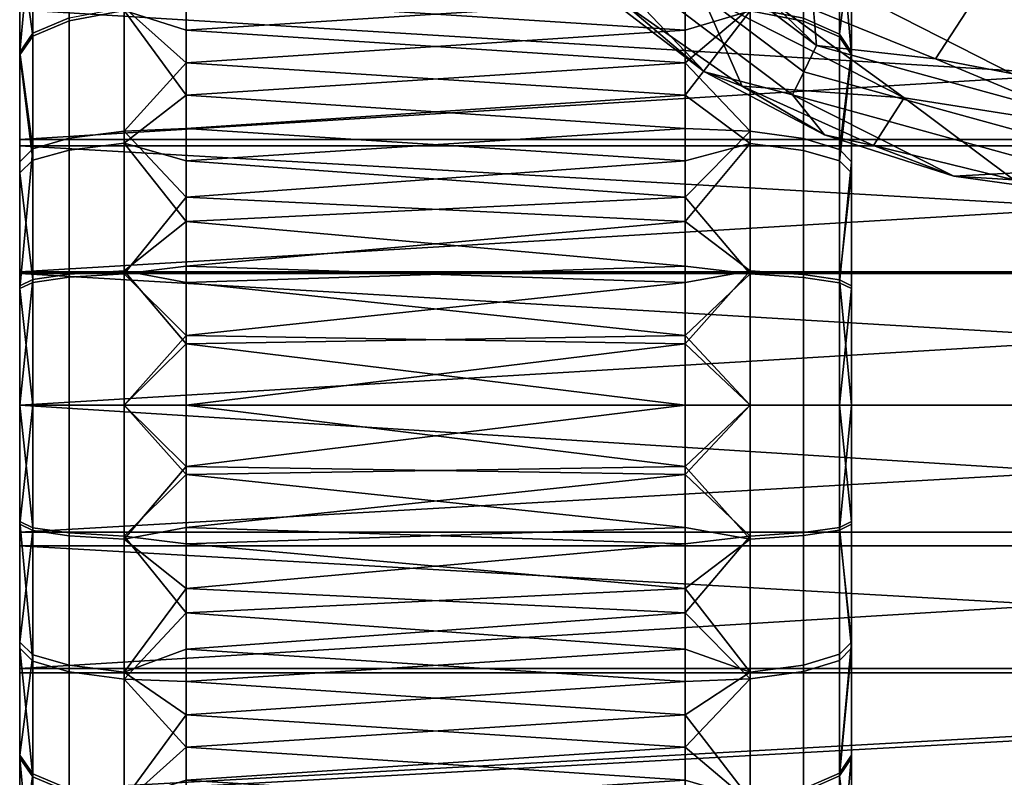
# Model space of a CAD drawing. Header units: millimetres. Extents: x 1047 to 1715, y 555 to 1212.
# Tile 8 of 256: x 1047 to 1065, y 804 to 818. Entities that reach past the tile are written whole.
import ezdxf

# ---------------------------------------------------------------- set-up
doc = ezdxf.new("R2010")
doc.units = ezdxf.units.MM
doc.header["$MEASUREMENT"] = 0
doc.layers.add('Alu stel 3', color=7, linetype='Continuous')

msp = doc.modelspace()

# ---------------------------------------------------------------- meshes
at = {"layer": 'Alu stel 3'}
mesh = msp.add_polyface(dxfattribs=at)
corners = [(1072.715, 815.743, -419.701), (1074.998, 816.988, -419.701), (1073.152, 815.849, -418.911), (1063.093, 816.23, -420.597), (1056.543, 820.989, -420.597), (1067.141, 815.589, -420.597), (1059.441, 839.286, -420.597), (1071.189, 816.23, -420.597), (1074.841, 818.091, -420.597), (1058.131, 825.761, -391.689), (1058.252, 825.41, -391.69), (1082.069, 833.539, -389.982), (1060.955, 821.409, -391.765), (1065.148, 819.223, -391.845), (1075.955, 816.851, -413.377), (1070.99, 815.917, -406.4), (1074.963, 816.41, -415.286), (1071.06, 815.687, -409.409), (1073.588, 815.86, -417.193), (1070.917, 816.16, -403.392), (1082.069, 833.539, -389.982), (1057.786, 830.577, -391.756), (1058.131, 825.761, -391.689), (1069.748, 819.383, -391.704), (1065.148, 819.223, -391.845), (1068.355, 816.489, -394.469), (1060.955, 821.409, -391.765), (1061.457, 817.823, -394.5), (1070.676, 816.959, -394.376), (1063.656, 816.929, -394.522), (1065.985, 816.479, -394.516), (1066.049, 815.388, -406.475), (1061.28, 816.699, -406.475), (1061.076, 816.281, -412.458), (1066.011, 814.924, -412.458), (1066.092, 815.915, -400.355), (1061.512, 817.174, -400.355), (1070.917, 816.16, -403.392), (1070.841, 816.414, -400.385), (1070.76, 816.681, -397.38), (1068.355, 816.489, -394.469), (1070.676, 816.959, -394.376), (1065.985, 816.479, -394.516), (1063.656, 816.929, -394.522), (1061.457, 817.823, -394.5), (1072.715, 815.743, -419.701), (1070.241, 814.94, -419.701), (1071.189, 816.23, -420.597), (1062.539, 815.367, -419.701), (1060.169, 816.44, -419.701), (1063.093, 816.23, -420.597), (1074.841, 818.091, -420.597)]
mesh.append_faces([[corners[k] for k in face] for face in [(0, 1, 2, 2), (3, 4, 5, 5), (5, 6, 7, 7), (7, 6, 8, 8), (4, 6, 5, 5), (9, 10, 11, 11), (10, 12, 11, 11), (12, 13, 11, 11), (14, 15, 16, 16), (16, 17, 18, 18), (17, 16, 15, 15), (15, 14, 19, 19), (20, 21, 22, 22), (23, 24, 25, 25), (24, 26, 27, 27), (28, 23, 25, 25), (27, 29, 24, 24), (29, 30, 24, 24), (30, 25, 24, 24), (31, 32, 33, 34), (35, 36, 32, 31), (37, 38, 35, 35), (38, 39, 40, 40), (39, 41, 40, 40), (40, 42, 35, 35), (42, 43, 35, 35), (43, 44, 36, 36), (36, 35, 43, 43), (35, 31, 37, 37), (35, 38, 40, 40), (45, 46, 47, 47), (48, 49, 50, 50), (47, 51, 45, 45)]])
mesh = msp.add_polyface(dxfattribs=at)
corners = [(1053.737, 824.333, -419.701), (1054.765, 821.944, -419.701), (1054.564, 822.04, -418.444), (1056.215, 819.785, -419.701), (1055.889, 819.984, -418.444), (1058.037, 817.929, -419.701), (1057.547, 818.185, -418.444), (1060.169, 816.44, -419.701), (1059.488, 816.696, -418.444), (1061.655, 815.563, -418.444), (1056.543, 820.989, -420.597), (1063.093, 816.23, -420.597), (1059.441, 818.091, -420.597), (1060.955, 821.409, -391.765), (1058.252, 825.41, -391.69), (1057.781, 820.779, -394.425), (1059.474, 819.123, -394.464), (1061.457, 817.823, -394.5), (1057.228, 819.754, -406.475), (1054.54, 824.294, -406.475), (1054.101, 824.141, -412.458), (1056.882, 819.443, -412.458), (1057.62, 820.108, -400.355), (1055.039, 824.468, -400.355), (1061.28, 816.699, -406.475), (1061.076, 816.281, -412.458), (1061.512, 817.174, -400.355), (1054.564, 822.04, -418.444), (1055.889, 819.984, -418.444), (1057.547, 818.185, -418.444), (1059.488, 816.696, -418.444), (1061.655, 815.563, -418.444), (1061.457, 817.823, -394.5), (1059.474, 819.123, -394.464), (1057.781, 820.779, -394.425), (1056.435, 822.731, -394.397), (1060.169, 816.44, -419.701), (1058.037, 817.929, -419.701), (1059.441, 818.091, -420.597), (1056.215, 819.785, -419.701), (1056.543, 820.989, -420.597), (1054.765, 821.944, -419.701), (1054.682, 824.641, -420.597), (1063.093, 816.23, -420.597)]
mesh.append_faces([[corners[k] for k in face] for face in [(0, 1, 2, 2), (1, 3, 4, 4), (3, 5, 6, 6), (5, 7, 8, 8), (9, 8, 7, 7), (8, 6, 5, 5), (6, 4, 3, 3), (4, 2, 1, 1), (10, 11, 12, 12), (13, 14, 15, 15), (15, 16, 13, 13), (16, 17, 13, 13), (18, 19, 20, 21), (22, 23, 19, 18), (24, 18, 21, 25), (26, 22, 18, 24), (27, 28, 21, 21), (28, 29, 21, 21), (29, 30, 21, 21), (30, 31, 25, 25), (32, 33, 26, 26), (33, 34, 22, 22), (34, 35, 22, 22), (21, 20, 27, 27), (23, 22, 35, 35), (25, 21, 30, 30), (22, 26, 33, 33), (36, 37, 38, 38), (37, 39, 40, 40), (39, 41, 40, 40), (42, 40, 41, 41), (40, 38, 37, 37), (38, 43, 36, 36)]])
mesh = msp.add_polyface(dxfattribs=at)
corners = [(1047.141, 820.117, -458.526), (1047.141, 820.117, -464.811), (1047.141, 813.831, -464.811), (1047.141, 813.831, -458.526), (1047.141, 820.117, -452.24), (1047.141, 813.831, -452.24), (1047.141, 820.117, -445.954), (1047.141, 813.831, -445.954), (1047.141, 820.117, -439.668), (1047.141, 813.831, -439.668), (1047.141, 820.117, -433.382), (1047.141, 813.831, -433.382), (1047.141, 819.049, -428.747), (1047.141, 817.006, -428.023), (1047.141, 815.075, -470.655), (1047.141, 817.054, -470.156), (1047.141, 819.167, -469.397), (1047.38, 817.393, -471.279), (1047.38, 819.619, -470.481), (1048.031, 819.989, -471.365), (1048.031, 817.671, -472.197), (1048.031, 815.501, -472.744), (1049.022, 817.859, -472.82), (1049.022, 815.63, -473.382), (1047.38, 815.31, -471.805), (1048.031, 817.618, -425.981), (1048.031, 815.285, -425.406), (1049.022, 815.409, -424.767), (1049.022, 817.805, -425.357), (1047.38, 817.343, -426.898), (1047.38, 815.102, -426.347), (1048.031, 819.859, -426.775), (1049.022, 820.107, -426.172), (1047.38, 819.495, -427.661), (1050.141, 819.188, -472.607), (1050.141, 818.033, -472.993), (1050.141, 816.861, -473.323), (1050.141, 815.674, -473.595), (1050.141, 815.093, -424.488), (1050.141, 816.279, -424.73), (1050.141, 817.451, -425.029), (1050.141, 818.608, -425.384), (1047.141, 819.049, -428.747), (1047.141, 817.006, -428.023), (1047.141, 814.878, -427.499), (1047.141, 815.075, -470.655), (1047.141, 817.054, -470.156), (1047.141, 819.167, -469.397), (1050.141, 818.608, -425.384), (1050.141, 817.451, -425.029), (1059.141, 818.033, -425.2), (1050.141, 816.279, -424.73), (1059.141, 816.861, -424.87), (1050.141, 815.093, -424.488), (1059.141, 815.674, -424.599), (1050.141, 815.674, -473.595), (1050.141, 816.861, -473.323), (1059.141, 816.279, -473.464), (1050.141, 818.033, -472.993), (1059.141, 817.451, -473.164), (1050.141, 819.188, -472.607), (1059.141, 818.608, -472.809), (1059.141, 815.093, -473.706)]
mesh.append_faces([[corners[k] for k in face] for face in [(0, 1, 2, 3), (4, 0, 3, 5), (6, 4, 5, 7), (8, 6, 7, 9), (10, 8, 9, 11), (12, 11, 13, 13), (14, 2, 15, 15), (15, 2, 16, 16), (1, 16, 2, 2), (11, 12, 10, 10), (17, 18, 19, 20), (21, 20, 22, 23), (24, 17, 20, 21), (25, 26, 27, 28), (29, 30, 26, 25), (31, 25, 28, 32), (33, 29, 25, 31), (34, 35, 22, 22), (35, 36, 22, 22), (36, 37, 23, 23), (38, 39, 27, 27), (39, 40, 28, 28), (40, 41, 28, 28), (42, 43, 29, 29), (43, 44, 30, 30), (45, 46, 24, 24), (46, 47, 18, 18), (18, 17, 46, 46), (23, 22, 36, 36), (17, 24, 46, 46), (28, 27, 39, 39), (30, 29, 43, 43), (32, 28, 41, 41), (29, 33, 42, 42), (48, 49, 50, 50), (49, 51, 52, 52), (51, 53, 54, 54), (55, 56, 57, 57), (56, 58, 59, 59), (58, 60, 61, 61), (61, 59, 58, 58), (59, 57, 56, 56), (57, 62, 55, 55)]])
mesh = msp.add_polyface(dxfattribs=at)
corners = [(1062.141, 820.117, -458.525), (1062.141, 813.831, -458.525), (1062.141, 813.831, -464.811), (1062.141, 820.117, -464.811), (1062.141, 820.117, -452.239), (1062.141, 813.831, -452.239), (1062.141, 820.117, -445.953), (1062.141, 813.831, -445.953), (1062.141, 820.117, -439.668), (1062.141, 813.831, -439.668), (1062.141, 820.117, -433.382), (1062.141, 813.831, -433.382), (1062.141, 819.167, -428.796), (1062.141, 817.054, -428.038), (1062.141, 815.075, -427.538), (1062.141, 814.878, -470.694), (1062.141, 817.006, -470.17), (1062.141, 819.049, -469.446), (1059.141, 814.438, -424.379), (1059.141, 815.674, -424.599), (1050.141, 815.093, -424.488), (1059.141, 816.861, -424.87), (1050.141, 816.279, -424.73), (1059.141, 818.033, -425.2), (1050.141, 817.451, -425.029), (1059.141, 819.188, -425.586), (1050.141, 818.608, -425.384), (1061.273, 817.664, -426.017), (1061.924, 817.378, -426.966), (1061.924, 819.598, -427.763), (1061.273, 819.98, -426.848), (1060.315, 817.853, -425.395), (1060.315, 820.231, -426.248), (1061.273, 815.496, -425.47), (1061.924, 815.299, -426.442), (1060.315, 815.626, -424.833), (1061.273, 817.612, -472.192), (1061.924, 817.327, -471.242), (1061.924, 815.092, -471.793), (1061.273, 815.28, -472.766), (1060.315, 817.798, -472.815), (1060.315, 815.404, -473.404), (1061.273, 819.851, -471.398), (1061.924, 819.474, -470.481), (1060.315, 820.098, -472), (1062.141, 819.167, -428.796), (1062.141, 817.054, -428.038), (1062.141, 815.075, -427.538), (1062.141, 814.878, -470.694), (1062.141, 817.006, -470.17), (1062.141, 819.049, -469.446), (1059.141, 818.608, -472.809), (1059.141, 817.451, -473.164), (1059.141, 816.279, -473.464), (1059.141, 815.093, -473.706), (1059.141, 813.999, -473.876), (1059.141, 814.438, -424.379), (1059.141, 815.674, -424.599), (1059.141, 816.861, -424.87), (1059.141, 818.033, -425.2), (1059.141, 819.188, -425.586), (1061.924, 812.895, -426.083)]
mesh.append_faces([[corners[k] for k in face] for face in [(0, 1, 2, 3), (4, 5, 1, 0), (6, 7, 5, 4), (8, 9, 7, 6), (10, 11, 9, 8), (12, 13, 11, 11), (13, 14, 11, 11), (15, 16, 2, 2), (16, 17, 2, 2), (3, 2, 17, 17), (11, 10, 12, 12), (18, 19, 20, 20), (19, 21, 22, 22), (21, 23, 24, 24), (23, 25, 26, 26), (27, 28, 29, 30), (31, 27, 30, 32), (33, 34, 28, 27), (35, 33, 27, 31), (36, 37, 38, 39), (40, 36, 39, 41), (42, 43, 37, 36), (44, 42, 36, 40), (45, 28, 46, 46), (46, 34, 47, 47), (48, 38, 49, 49), (49, 43, 50, 50), (51, 40, 52, 52), (52, 40, 53, 53), (53, 41, 54, 54), (54, 41, 55, 55), (56, 35, 57, 57), (57, 35, 58, 58), (58, 31, 59, 59), (59, 31, 60, 60), (28, 45, 29, 29), (32, 60, 31, 31), (34, 46, 28, 28), (31, 58, 35, 35), (61, 47, 34, 34), (37, 49, 38, 38), (41, 53, 40, 40), (43, 49, 37, 37)]])
mesh = msp.add_polyface(dxfattribs=at)
corners = [(1087.141, 817.945, -424.13), (1087.141, 815.479, -423.542), (1047.141, 815.479, -423.542), (1087.141, 813.09, -423.208), (1047.141, 813.09, -423.208), (1087.141, 810.689, -423.097), (1047.141, 810.689, -423.097), (1087.141, 808.394, -423.198), (1047.141, 808.394, -423.198), (1087.141, 805.938, -423.534), (1047.141, 805.938, -423.534), (1087.141, 803.721, -424.048), (1047.141, 803.721, -424.048), (1087.141, 801.351, -424.831), (1047.141, 801.351, -424.831), (1087.141, 799.253, -425.747), (1047.141, 799.253, -425.747), (1087.141, 797.115, -426.921), (1087.141, 796.928, -425.287), (1087.141, 798.949, -424.228), (1047.141, 798.949, -424.228), (1087.141, 801.155, -423.302), (1047.141, 801.155, -423.302), (1087.141, 803.634, -422.517), (1047.141, 803.634, -422.517), (1087.141, 805.858, -422.024), (1087.141, 808.148, -421.714), (1047.141, 808.148, -421.714), (1087.141, 810.689, -421.597), (1047.141, 810.689, -421.597), (1087.141, 813.059, -421.699), (1047.141, 813.059, -421.699), (1087.141, 815.365, -421.997), (1047.141, 815.365, -421.997), (1047.141, 817.945, -424.13), (1047.141, 815.479, -423.542), (1047.141, 817.816, -422.536), (1047.141, 813.09, -423.208), (1047.141, 815.365, -421.997), (1047.141, 810.689, -423.097), (1047.141, 813.059, -421.699), (1047.141, 808.394, -423.198), (1047.141, 810.689, -421.597), (1047.141, 805.938, -423.534), (1047.141, 805.858, -422.024), (1047.141, 803.721, -424.048), (1047.141, 803.634, -422.517), (1047.141, 801.351, -424.831), (1047.141, 801.155, -423.302), (1047.141, 799.253, -425.747), (1047.141, 798.949, -424.228), (1047.141, 797.115, -426.921), (1047.141, 808.148, -421.714), (1047.141, 820.111, -423.261)]
mesh.append_faces([[corners[k] for k in face] for face in [(0, 1, 2, 2), (1, 3, 4, 4), (3, 5, 6, 6), (5, 7, 8, 8), (7, 9, 10, 10), (9, 11, 12, 12), (11, 13, 14, 14), (13, 15, 16, 16), (15, 17, 16, 16), (18, 19, 20, 20), (19, 21, 22, 22), (21, 23, 24, 24), (23, 25, 24, 24), (25, 26, 27, 27), (26, 28, 29, 29), (28, 30, 31, 31), (30, 32, 33, 33), (34, 35, 36, 36), (35, 37, 38, 38), (37, 39, 40, 40), (39, 41, 42, 42), (41, 43, 44, 44), (43, 45, 46, 46), (45, 47, 48, 48), (47, 49, 50, 50), (49, 51, 50, 50), (50, 48, 47, 47), (48, 46, 45, 45), (46, 44, 43, 43), (44, 52, 41, 41), (52, 42, 41, 41), (42, 40, 39, 39), (40, 38, 37, 37), (38, 36, 35, 35), (36, 53, 34, 34)]])
mesh = msp.add_polyface(dxfattribs=at)
corners = [(1087.141, 817.816, -422.536), (1087.141, 815.365, -421.997), (1087.141, 815.479, -423.542), (1087.141, 813.059, -421.699), (1087.141, 813.09, -423.208), (1087.141, 810.689, -421.597), (1087.141, 810.689, -423.097), (1087.141, 808.148, -421.714), (1087.141, 808.394, -423.198), (1087.141, 805.858, -422.024), (1087.141, 803.634, -422.517), (1087.141, 805.938, -423.534), (1087.141, 801.155, -423.302), (1087.141, 803.721, -424.048), (1087.141, 798.949, -424.228), (1087.141, 801.351, -424.831), (1087.141, 796.928, -425.287), (1087.141, 799.253, -425.747), (1087.141, 817.945, -424.13), (1087.141, 815.365, -421.997), (1087.141, 817.816, -422.536), (1047.141, 817.816, -422.536), (1047.141, 815.365, -421.997), (1047.141, 813.059, -421.699), (1087.141, 813.059, -421.699), (1047.141, 810.689, -421.597), (1087.141, 810.689, -421.597), (1047.141, 808.148, -421.714), (1087.141, 808.148, -421.714), (1047.141, 805.858, -422.024), (1087.141, 805.858, -422.024), (1047.141, 803.634, -422.517), (1047.141, 801.155, -423.302), (1087.141, 801.155, -423.302), (1047.141, 798.949, -424.228), (1087.141, 798.949, -424.228), (1047.141, 797.115, -426.921), (1047.141, 799.253, -425.747), (1087.141, 797.115, -426.921), (1047.141, 801.351, -424.831), (1087.141, 801.351, -424.831), (1047.141, 803.721, -424.048), (1087.141, 803.721, -424.048), (1047.141, 805.938, -423.534), (1087.141, 805.938, -423.534), (1047.141, 808.394, -423.198), (1087.141, 808.394, -423.198), (1047.141, 810.689, -423.097), (1087.141, 810.689, -423.097), (1047.141, 813.09, -423.208), (1087.141, 813.09, -423.208), (1047.141, 815.479, -423.542), (1087.141, 815.479, -423.542), (1047.141, 817.945, -424.13), (1087.141, 817.945, -424.13)]
mesh.append_faces([[corners[k] for k in face] for face in [(0, 1, 2, 2), (1, 3, 4, 4), (3, 5, 6, 6), (5, 7, 8, 8), (7, 9, 8, 8), (9, 10, 11, 11), (10, 12, 13, 13), (12, 14, 15, 15), (14, 16, 17, 17), (17, 15, 14, 14), (15, 13, 12, 12), (13, 11, 10, 10), (11, 8, 9, 9), (8, 6, 5, 5), (6, 4, 3, 3), (4, 2, 1, 1), (2, 18, 0, 0), (19, 20, 21, 21), (21, 22, 19, 19), (22, 23, 24, 24), (23, 25, 26, 26), (25, 27, 28, 28), (27, 29, 30, 30), (29, 31, 30, 30), (31, 32, 33, 33), (32, 34, 35, 35), (36, 37, 38, 38), (37, 39, 40, 40), (39, 41, 42, 42), (41, 43, 44, 44), (43, 45, 46, 46), (45, 47, 48, 48), (47, 49, 50, 50), (49, 51, 52, 52), (51, 53, 54, 54)]])
mesh = msp.add_polyface(dxfattribs=at)
corners = [(1047.141, 817.006, -428.023), (1047.141, 813.831, -433.382), (1047.141, 814.878, -427.499), (1047.141, 812.838, -427.202), (1047.141, 810.689, -427.097), (1047.141, 810.689, -471.097), (1047.141, 813.831, -464.811), (1047.141, 812.788, -470.996), (1047.141, 815.075, -470.655), (1047.141, 807.545, -433.382), (1048.031, 812.992, -473.118), (1048.031, 815.501, -472.744), (1049.022, 815.63, -473.382), (1049.022, 813.054, -473.767), (1047.38, 812.9, -472.165), (1047.38, 815.31, -471.805), (1048.031, 810.689, -473.229), (1049.022, 810.689, -473.88), (1047.38, 810.689, -472.271), (1048.031, 813.046, -425.08), (1048.031, 810.689, -424.964), (1049.022, 810.689, -424.313), (1049.022, 813.109, -424.432), (1047.38, 812.952, -426.033), (1047.38, 810.689, -425.923), (1048.031, 815.285, -425.406), (1049.022, 815.409, -424.767), (1047.38, 815.102, -426.347), (1050.141, 815.674, -473.595), (1050.141, 814.438, -473.814), (1050.141, 813.194, -473.971), (1050.141, 811.943, -474.065), (1050.141, 810.689, -474.097), (1050.141, 810.689, -424.097), (1050.141, 811.795, -424.121), (1050.141, 812.899, -424.195), (1050.141, 813.999, -424.317), (1050.141, 815.093, -424.488), (1047.141, 814.878, -427.499), (1047.141, 812.838, -427.202), (1047.141, 810.689, -427.097), (1047.141, 810.689, -471.097), (1047.141, 812.788, -470.996), (1047.141, 815.075, -470.655), (1050.141, 815.093, -424.488), (1050.141, 813.999, -424.317), (1059.141, 814.438, -424.379), (1050.141, 812.899, -424.195), (1059.141, 813.194, -424.222), (1050.141, 811.795, -424.121), (1059.141, 811.943, -424.128), (1050.141, 810.689, -424.097), (1059.141, 810.689, -424.097), (1050.141, 810.689, -474.097), (1050.141, 811.943, -474.065), (1059.141, 811.795, -474.072), (1050.141, 813.194, -473.971), (1059.141, 812.899, -473.999), (1050.141, 814.438, -473.814), (1059.141, 813.999, -473.876), (1050.141, 815.674, -473.595), (1059.141, 815.093, -473.706)]
mesh.append_faces([[corners[k] for k in face] for face in [(0, 1, 2, 2), (2, 1, 3, 3), (3, 1, 4, 4), (5, 6, 7, 7), (7, 6, 8, 8), (9, 4, 1, 1), (10, 11, 12, 13), (14, 15, 11, 10), (16, 10, 13, 17), (18, 14, 10, 16), (19, 20, 21, 22), (23, 24, 20, 19), (25, 19, 22, 26), (27, 23, 19, 25), (28, 29, 12, 12), (29, 30, 13, 13), (30, 31, 13, 13), (31, 32, 17, 17), (33, 34, 21, 21), (34, 35, 22, 22), (35, 36, 22, 22), (36, 37, 26, 26), (38, 39, 23, 23), (39, 40, 23, 23), (41, 42, 18, 18), (42, 43, 15, 15), (13, 12, 29, 29), (15, 14, 42, 42), (17, 13, 31, 31), (14, 18, 42, 42), (22, 21, 34, 34), (24, 23, 40, 40), (26, 22, 36, 36), (23, 27, 38, 38), (44, 45, 46, 46), (45, 47, 48, 48), (47, 49, 50, 50), (49, 51, 52, 52), (53, 54, 55, 55), (54, 56, 57, 57), (56, 58, 59, 59), (58, 60, 61, 61)]])
mesh = msp.add_polyface(dxfattribs=at)
corners = [(1060.169, 816.44, -419.701), (1062.539, 815.367, -419.701), (1061.655, 815.563, -418.444), (1065.065, 814.748, -419.701), (1063.985, 814.817, -418.444), (1067.662, 814.604, -419.701), (1073.152, 815.849, -418.911), (1070.241, 814.94, -419.701), (1072.715, 815.743, -419.701), (1071.246, 815.068, -418.444), (1068.852, 814.566, -418.444), (1066.408, 814.481, -418.444), (1073.588, 815.86, -417.193), (1071.463, 815.133, -418.433), (1073.187, 815.774, -418.12), (1073.588, 815.86, -417.193), (1071.188, 815.262, -415.431), (1071.463, 815.133, -418.433), (1071.246, 815.068, -418.444), (1071.126, 815.468, -412.419), (1071.06, 815.687, -409.409), (1061.655, 815.563, -418.444), (1063.985, 814.817, -418.444), (1061.076, 816.281, -412.458), (1066.408, 814.481, -418.444), (1066.011, 814.924, -412.458), (1068.852, 814.566, -418.444), (1071.246, 815.068, -418.444), (1071.188, 815.262, -415.431), (1071.126, 815.468, -412.419), (1071.06, 815.687, -409.409), (1070.99, 815.917, -406.4), (1066.049, 815.388, -406.475), (1070.917, 816.16, -403.392), (1070.241, 814.94, -419.701), (1067.662, 814.604, -419.701), (1067.141, 815.589, -420.597), (1065.065, 814.748, -419.701), (1062.539, 815.367, -419.701), (1063.093, 816.23, -420.597), (1071.189, 816.23, -420.597)]
mesh.append_faces([[corners[k] for k in face] for face in [(0, 1, 2, 2), (1, 3, 4, 4), (3, 5, 6, 6), (5, 7, 6, 6), (7, 8, 6, 6), (9, 10, 6, 6), (10, 11, 6, 6), (11, 4, 3, 3), (4, 2, 1, 1), (12, 13, 14, 14), (13, 9, 6, 6), (6, 14, 13, 13), (3, 6, 11, 11), (15, 16, 17, 17), (17, 16, 18, 18), (16, 15, 19, 19), (19, 15, 20, 20), (21, 22, 23, 23), (22, 24, 25, 25), (24, 26, 25, 25), (26, 27, 28, 28), (28, 29, 26, 26), (29, 30, 25, 25), (30, 31, 32, 32), (31, 33, 32, 32), (25, 23, 22, 22), (32, 25, 30, 30), (25, 26, 29, 29), (34, 35, 36, 36), (35, 37, 36, 36), (37, 38, 39, 39), (39, 36, 37, 37), (36, 40, 34, 34)]])
mesh = msp.add_polyface(dxfattribs=at)
corners = [(1062.141, 813.831, -452.239), (1062.141, 807.545, -452.239), (1062.141, 807.545, -458.525), (1062.141, 813.831, -458.525), (1062.141, 813.831, -445.953), (1062.141, 807.545, -445.953), (1062.141, 813.831, -439.668), (1062.141, 807.545, -439.668), (1062.141, 813.831, -433.382), (1062.141, 807.545, -433.382), (1062.141, 815.075, -427.538), (1062.141, 812.788, -427.197), (1062.141, 810.689, -427.097), (1062.141, 810.689, -471.097), (1062.141, 812.838, -470.991), (1062.141, 813.831, -464.811), (1062.141, 814.878, -470.694), (1062.141, 807.545, -464.811), (1059.141, 815.093, -473.706), (1059.141, 813.999, -473.876), (1050.141, 814.438, -473.814), (1059.141, 812.899, -473.999), (1050.141, 813.194, -473.971), (1059.141, 811.795, -474.072), (1050.141, 811.943, -474.065), (1059.141, 810.689, -474.097), (1050.141, 810.689, -474.097), (1059.141, 810.689, -424.097), (1059.141, 811.943, -424.128), (1050.141, 811.795, -424.121), (1059.141, 813.194, -424.222), (1050.141, 812.899, -424.195), (1059.141, 814.438, -424.379), (1050.141, 813.999, -424.317), (1061.273, 812.99, -425.096), (1061.924, 812.895, -426.083), (1061.924, 815.299, -426.442), (1061.273, 815.496, -425.47), (1060.315, 813.052, -424.449), (1060.315, 815.626, -424.833), (1061.273, 810.689, -424.986), (1061.924, 810.689, -425.977), (1060.315, 810.689, -424.336), (1061.273, 813.044, -473.092), (1061.924, 812.947, -472.105), (1061.924, 810.689, -472.216), (1061.273, 810.689, -473.207), (1060.315, 813.107, -473.739), (1060.315, 810.689, -473.857), (1061.273, 815.28, -472.766), (1061.924, 815.092, -471.793), (1060.315, 815.404, -473.404), (1062.141, 815.075, -427.538), (1062.141, 812.788, -427.197), (1062.141, 810.689, -427.097), (1062.141, 810.689, -471.097), (1062.141, 812.838, -470.991), (1062.141, 814.878, -470.694), (1059.141, 813.999, -473.876), (1059.141, 812.899, -473.999), (1059.141, 811.795, -474.072), (1059.141, 810.689, -474.097), (1059.141, 810.689, -424.097), (1059.141, 811.943, -424.128), (1059.141, 813.194, -424.222), (1059.141, 814.438, -424.379)]
mesh.append_faces([[corners[k] for k in face] for face in [(0, 1, 2, 3), (4, 5, 1, 0), (6, 7, 5, 4), (8, 9, 7, 6), (10, 11, 8, 8), (11, 12, 8, 8), (13, 14, 15, 15), (14, 16, 15, 15), (15, 17, 13, 13), (9, 8, 12, 12), (18, 19, 20, 20), (19, 21, 22, 22), (21, 23, 24, 24), (23, 25, 26, 26), (27, 28, 29, 29), (28, 30, 31, 31), (30, 32, 33, 33), (34, 35, 36, 37), (38, 34, 37, 39), (40, 41, 35, 34), (42, 40, 34, 38), (43, 44, 45, 46), (47, 43, 46, 48), (49, 50, 44, 43), (51, 49, 43, 47), (52, 35, 53, 53), (53, 41, 54, 54), (55, 44, 56, 56), (56, 44, 57, 57), (58, 47, 59, 59), (59, 47, 60, 60), (60, 48, 61, 61), (62, 42, 63, 63), (63, 38, 64, 64), (64, 38, 65, 65), (39, 65, 38, 38), (41, 53, 35, 35), (38, 63, 42, 42), (44, 55, 45, 45), (48, 60, 47, 47), (50, 57, 44, 44), (47, 58, 51, 51)]])
mesh = msp.add_polyface(dxfattribs=at)
corners = [(1047.141, 813.831, -458.526), (1047.141, 813.831, -464.811), (1047.141, 807.545, -464.811), (1047.141, 807.545, -458.526), (1047.141, 813.831, -452.24), (1047.141, 807.545, -452.24), (1047.141, 813.831, -445.954), (1047.141, 807.545, -445.954), (1047.141, 813.831, -439.668), (1047.141, 807.545, -439.668), (1047.141, 813.831, -433.382), (1047.141, 807.545, -433.382), (1047.141, 810.689, -427.097), (1047.141, 808.589, -427.197), (1047.141, 806.302, -427.538), (1047.141, 804.372, -470.17), (1047.141, 806.411, -470.677), (1047.141, 808.54, -470.991), (1047.141, 810.689, -471.097), (1048.031, 808.331, -473.113), (1048.031, 810.689, -473.229), (1049.022, 810.689, -473.88), (1049.022, 808.268, -473.762), (1047.38, 808.425, -472.16), (1047.38, 810.689, -472.271), (1048.031, 805.996, -472.768), (1049.022, 805.869, -473.407), (1047.38, 806.182, -471.828), (1048.031, 808.386, -425.075), (1048.031, 805.877, -425.449), (1049.022, 805.747, -424.811), (1049.022, 808.324, -424.426), (1047.38, 808.477, -426.028), (1047.38, 806.068, -426.388), (1048.031, 810.689, -424.964), (1049.022, 810.689, -424.313), (1047.38, 810.689, -425.923), (1050.141, 810.689, -474.097), (1050.141, 809.582, -474.072), (1050.141, 808.478, -473.999), (1050.141, 807.378, -473.876), (1050.141, 806.284, -473.706), (1050.141, 806.939, -424.379), (1050.141, 808.184, -424.222), (1050.141, 809.435, -424.128), (1050.141, 810.689, -424.097), (1047.141, 810.689, -427.097), (1047.141, 808.589, -427.197), (1047.141, 806.302, -427.538), (1047.141, 806.411, -470.677), (1047.141, 808.54, -470.991), (1047.141, 810.689, -471.097), (1050.141, 810.689, -424.097), (1050.141, 809.435, -424.128), (1059.141, 809.582, -424.121), (1050.141, 808.184, -424.222), (1059.141, 808.478, -424.195), (1050.141, 806.939, -424.379), (1059.141, 807.378, -424.317), (1050.141, 805.704, -424.599), (1059.141, 806.284, -424.488), (1050.141, 806.284, -473.706), (1050.141, 807.378, -473.876), (1059.141, 806.939, -473.814)]
mesh.append_faces([[corners[k] for k in face] for face in [(0, 1, 2, 3), (4, 0, 3, 5), (6, 4, 5, 7), (8, 6, 7, 9), (10, 8, 9, 11), (12, 11, 13, 13), (13, 11, 14, 14), (15, 2, 16, 16), (16, 2, 17, 17), (17, 2, 18, 18), (1, 18, 2, 2), (19, 20, 21, 22), (23, 24, 20, 19), (25, 19, 22, 26), (27, 23, 19, 25), (28, 29, 30, 31), (32, 33, 29, 28), (34, 28, 31, 35), (36, 32, 28, 34), (37, 38, 21, 21), (38, 39, 22, 22), (39, 40, 22, 22), (40, 41, 26, 26), (42, 43, 31, 31), (43, 44, 31, 31), (44, 45, 35, 35), (46, 47, 32, 32), (47, 48, 33, 33), (49, 50, 23, 23), (50, 51, 24, 24), (22, 21, 38, 38), (24, 23, 50, 50), (26, 22, 40, 40), (23, 27, 49, 49), (31, 30, 42, 42), (33, 32, 47, 47), (35, 31, 44, 44), (32, 36, 46, 46), (52, 53, 54, 54), (53, 55, 56, 56), (55, 57, 58, 58), (57, 59, 60, 60), (61, 62, 63, 63)]])
mesh = msp.add_polyface(dxfattribs=at)
corners = [(1062.141, 813.831, -458.525), (1062.141, 807.545, -458.525), (1062.141, 807.545, -464.811), (1062.141, 813.831, -464.811), (1062.141, 810.689, -427.097), (1062.141, 808.54, -427.202), (1062.141, 807.545, -433.382), (1062.141, 806.411, -427.517), (1062.141, 804.372, -428.023), (1062.141, 806.302, -470.655), (1062.141, 808.589, -470.996), (1062.141, 810.689, -471.097), (1050.141, 807.378, -473.876), (1050.141, 808.478, -473.999), (1059.141, 808.184, -473.971), (1050.141, 809.582, -474.072), (1059.141, 809.435, -474.065), (1050.141, 810.689, -474.097), (1059.141, 810.689, -474.097), (1059.141, 806.939, -473.814), (1059.141, 806.284, -424.488), (1059.141, 807.378, -424.317), (1050.141, 806.939, -424.379), (1059.141, 808.478, -424.195), (1050.141, 808.184, -424.222), (1059.141, 809.582, -424.121), (1050.141, 809.435, -424.128), (1059.141, 810.689, -424.097), (1050.141, 810.689, -424.097), (1061.273, 808.334, -425.101), (1061.924, 808.43, -426.088), (1061.924, 810.689, -425.977), (1061.273, 810.689, -424.986), (1060.315, 808.27, -424.454), (1060.315, 810.689, -424.336), (1061.273, 806, -425.446), (1061.924, 806.193, -426.419), (1060.315, 805.874, -424.808), (1061.273, 808.388, -473.097), (1061.924, 808.482, -472.11), (1061.924, 806.079, -471.751), (1061.273, 805.881, -472.723), (1060.315, 808.326, -473.744), (1060.315, 805.751, -473.36), (1061.273, 810.689, -473.207), (1061.924, 810.689, -472.216), (1060.315, 810.689, -473.857), (1062.141, 810.689, -427.097), (1062.141, 808.54, -427.202), (1062.141, 806.411, -427.517), (1062.141, 806.302, -470.655), (1062.141, 808.589, -470.996), (1062.141, 810.689, -471.097), (1059.141, 810.689, -474.097), (1059.141, 809.435, -474.065), (1059.141, 808.184, -473.971), (1059.141, 806.939, -473.814), (1059.141, 806.284, -424.488), (1059.141, 807.378, -424.317), (1059.141, 808.478, -424.195), (1059.141, 809.582, -424.121), (1059.141, 810.689, -424.097)]
mesh.append_faces([[corners[k] for k in face] for face in [(0, 1, 2, 3), (4, 5, 6, 6), (5, 7, 6, 6), (7, 8, 6, 6), (9, 10, 2, 2), (10, 11, 2, 2), (12, 13, 14, 14), (13, 15, 16, 16), (15, 17, 18, 18), (18, 16, 15, 15), (16, 14, 13, 13), (14, 19, 12, 12), (20, 21, 22, 22), (21, 23, 24, 24), (23, 25, 26, 26), (25, 27, 28, 28), (29, 30, 31, 32), (33, 29, 32, 34), (35, 36, 30, 29), (37, 35, 29, 33), (38, 39, 40, 41), (42, 38, 41, 43), (44, 45, 39, 38), (46, 44, 38, 42), (47, 30, 48, 48), (48, 30, 49, 49), (50, 39, 51, 51), (51, 45, 52, 52), (53, 46, 54, 54), (54, 42, 55, 55), (55, 42, 56, 56), (57, 37, 58, 58), (58, 33, 59, 59), (59, 33, 60, 60), (60, 34, 61, 61), (30, 47, 31, 31), (34, 60, 33, 33), (36, 49, 30, 30), (33, 58, 37, 37), (39, 50, 40, 40), (43, 56, 42, 42), (45, 51, 39, 39), (42, 54, 46, 46)]])
mesh = msp.add_polyface(dxfattribs=at)
corners = [(1047.141, 807.545, -458.526), (1047.141, 807.545, -464.811), (1047.141, 801.26, -464.811), (1047.141, 801.26, -458.526), (1047.141, 807.545, -452.24), (1047.141, 801.26, -452.24), (1047.141, 807.545, -445.954), (1047.141, 801.26, -445.954), (1047.141, 807.545, -439.668), (1047.141, 801.26, -439.668), (1047.141, 807.545, -433.382), (1047.141, 801.26, -433.382), (1047.141, 806.302, -427.538), (1047.141, 804.323, -428.038), (1047.141, 802.21, -428.796), (1047.141, 802.321, -469.443), (1047.141, 804.372, -470.17), (1048.031, 803.76, -472.212), (1048.031, 805.996, -472.768), (1049.022, 805.869, -473.407), (1049.022, 803.573, -472.836), (1047.38, 804.035, -471.295), (1047.38, 806.182, -471.828), (1048.031, 801.51, -471.415), (1049.022, 801.263, -472.018), (1047.38, 801.875, -470.529), (1048.031, 803.707, -425.997), (1048.031, 801.389, -426.828), (1049.022, 801.138, -426.227), (1049.022, 803.518, -425.373), (1047.38, 803.984, -426.914), (1047.38, 801.758, -427.712), (1048.031, 805.877, -425.449), (1049.022, 805.747, -424.811), (1047.38, 806.068, -426.388), (1050.141, 806.284, -473.706), (1050.141, 805.099, -473.464), (1050.141, 803.926, -473.164), (1050.141, 802.769, -472.809), (1050.141, 802.189, -425.586), (1050.141, 803.344, -425.2), (1050.141, 804.517, -424.87), (1050.141, 805.704, -424.599), (1050.141, 806.939, -424.379), (1047.141, 806.302, -427.538), (1047.141, 804.323, -428.038), (1047.141, 802.21, -428.796), (1047.141, 802.321, -469.443), (1047.141, 804.372, -470.17), (1047.141, 806.411, -470.677), (1050.141, 805.704, -424.599), (1050.141, 804.517, -424.87), (1059.141, 805.099, -424.73), (1050.141, 803.344, -425.2), (1059.141, 803.926, -425.029), (1050.141, 802.189, -425.586), (1059.141, 802.769, -425.384), (1050.141, 802.769, -472.809), (1050.141, 803.926, -473.164), (1059.141, 803.344, -472.993), (1050.141, 805.099, -473.464), (1059.141, 804.517, -473.323), (1050.141, 806.284, -473.706), (1059.141, 805.704, -473.595)]
mesh.append_faces([[corners[k] for k in face] for face in [(0, 1, 2, 3), (4, 0, 3, 5), (6, 4, 5, 7), (8, 6, 7, 9), (10, 8, 9, 11), (12, 10, 13, 13), (13, 10, 14, 14), (15, 1, 16, 16), (1, 15, 2, 2), (11, 14, 10, 10), (17, 18, 19, 20), (21, 22, 18, 17), (23, 17, 20, 24), (25, 21, 17, 23), (26, 27, 28, 29), (30, 31, 27, 26), (32, 26, 29, 33), (34, 30, 26, 32), (35, 36, 19, 19), (36, 37, 20, 20), (37, 38, 20, 20), (39, 40, 29, 29), (40, 41, 29, 29), (41, 42, 33, 33), (42, 43, 33, 33), (44, 45, 30, 30), (45, 46, 31, 31), (47, 48, 21, 21), (48, 49, 22, 22), (20, 19, 36, 36), (22, 21, 48, 48), (24, 20, 38, 38), (21, 25, 47, 47), (31, 30, 45, 45), (33, 29, 41, 41), (30, 34, 44, 44), (50, 51, 52, 52), (51, 53, 54, 54), (53, 55, 56, 56), (57, 58, 59, 59), (58, 60, 61, 61), (60, 62, 63, 63)]])
mesh = msp.add_polyface(dxfattribs=at)
corners = [(1062.141, 807.545, -458.525), (1062.141, 801.26, -458.525), (1062.141, 801.26, -464.811), (1062.141, 807.545, -464.811), (1062.141, 807.545, -452.239), (1062.141, 801.26, -452.239), (1062.141, 807.545, -445.953), (1062.141, 801.26, -445.953), (1062.141, 807.545, -439.668), (1062.141, 801.26, -439.668), (1062.141, 807.545, -433.382), (1062.141, 801.26, -433.382), (1062.141, 804.372, -428.023), (1062.141, 802.321, -428.75), (1062.141, 802.21, -469.397), (1062.141, 804.323, -470.156), (1062.141, 806.302, -470.655), (1059.141, 806.939, -473.814), (1059.141, 805.704, -473.595), (1050.141, 806.284, -473.706), (1059.141, 804.517, -473.323), (1050.141, 805.099, -473.464), (1059.141, 803.344, -472.993), (1050.141, 803.926, -473.164), (1059.141, 802.189, -472.607), (1050.141, 802.769, -472.809), (1059.141, 802.769, -425.384), (1059.141, 803.926, -425.029), (1050.141, 803.344, -425.2), (1059.141, 805.099, -424.73), (1050.141, 804.517, -424.87), (1059.141, 806.284, -424.488), (1050.141, 805.704, -424.599), (1061.273, 803.766, -426.001), (1061.924, 804.05, -426.951), (1061.924, 806.193, -426.419), (1061.273, 806, -425.446), (1060.315, 803.579, -425.379), (1060.315, 805.874, -424.808), (1061.273, 801.519, -426.798), (1061.924, 801.896, -427.715), (1060.315, 801.271, -426.197), (1061.273, 803.713, -472.176), (1061.924, 804, -471.227), (1061.924, 801.779, -470.43), (1061.273, 801.397, -471.345), (1060.315, 803.525, -472.798), (1060.315, 801.146, -471.945), (1061.273, 805.881, -472.723), (1061.924, 806.079, -471.751), (1060.315, 805.751, -473.36), (1062.141, 806.411, -427.517), (1062.141, 804.372, -428.023), (1062.141, 802.321, -428.75), (1062.141, 802.21, -469.397), (1062.141, 804.323, -470.156), (1062.141, 806.302, -470.655), (1059.141, 806.939, -473.814), (1059.141, 805.704, -473.595), (1059.141, 804.517, -473.323), (1059.141, 803.344, -472.993), (1059.141, 802.189, -472.607), (1059.141, 802.769, -425.384), (1059.141, 803.926, -425.029), (1059.141, 805.099, -424.73), (1059.141, 806.284, -424.488)]
mesh.append_faces([[corners[k] for k in face] for face in [(0, 1, 2, 3), (4, 5, 1, 0), (6, 7, 5, 4), (8, 9, 7, 6), (10, 11, 9, 8), (12, 13, 10, 10), (14, 15, 3, 3), (15, 16, 3, 3), (3, 2, 14, 14), (11, 10, 13, 13), (17, 18, 19, 19), (18, 20, 21, 21), (20, 22, 23, 23), (22, 24, 25, 25), (26, 27, 28, 28), (27, 29, 30, 30), (29, 31, 32, 32), (33, 34, 35, 36), (37, 33, 36, 38), (39, 40, 34, 33), (41, 39, 33, 37), (42, 43, 44, 45), (46, 42, 45, 47), (48, 49, 43, 42), (50, 48, 42, 46), (51, 34, 52, 52), (52, 40, 53, 53), (54, 43, 55, 55), (55, 43, 56, 56), (57, 50, 58, 58), (58, 50, 59, 59), (59, 46, 60, 60), (60, 46, 61, 61), (62, 37, 63, 63), (63, 37, 64, 64), (64, 38, 65, 65), (34, 51, 35, 35), (38, 64, 37, 37), (40, 52, 34, 34), (43, 54, 44, 44), (47, 61, 46, 46), (49, 56, 43, 43), (46, 59, 50, 50)]])

doc.saveas('drawing.dxf')
